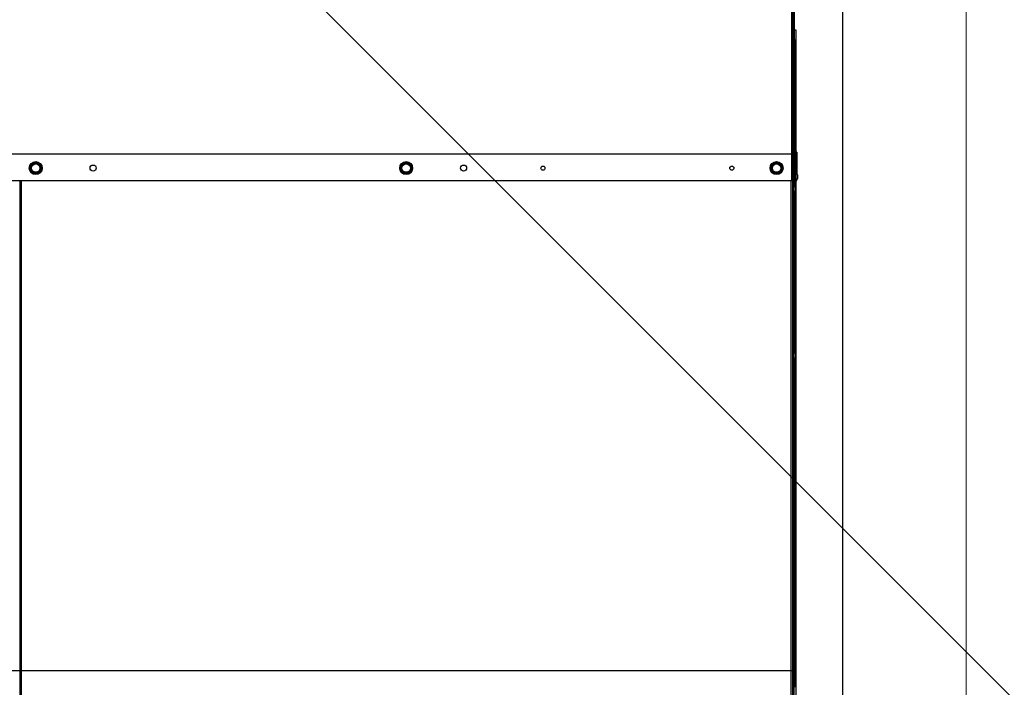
# Model space of a CAD drawing. Header units: millimetres. Extents: x -740 to 33545, y 5178 to 22494.
# Tile 73 of 256: x 9315 to 9395, y 6639 to 6693. Entities that reach past the tile are written whole.
import ezdxf
from ezdxf.lldxf.tags import DXFTag

# ---------------------------------------------------------------- set-up
doc = ezdxf.new("R2010")
doc.units = ezdxf.units.MM
doc.header["$MEASUREMENT"] = 0
doc.layers.add('_IS_Centralki', color=3, linetype='Continuous', lineweight=30)
doc.layers.add('l.przerywana', color=252, linetype='ICAD_ISO03W100', lineweight=5)
doc.layers.add('Dimensions.Service', color=7, linetype='Continuous')
tags = doc.linetypes.add('ICAD_ISO03W100', pattern=[30, 12, -18]).pattern_tags.tags
tags[6:7] = [DXFTag(74, 4), DXFTag(75, 0), DXFTag(340, '0'), DXFTag(46, 1.0), DXFTag(50, 0.0), DXFTag(44, 0.0), DXFTag(45, 0.0)]
tags[4:5] = [DXFTag(74, 4), DXFTag(75, 0), DXFTag(340, '0'), DXFTag(46, 1.0), DXFTag(50, 0.0), DXFTag(44, 0.0), DXFTag(45, 0.0)]

# ---------------------------------------------------------------- blocks, each defined once
blk = doc.blocks.new('Centrala_kuchnia')
at = {"layer": '_IS_Centralki'}
for p, q in [((16446.23, -1300), (18046.23, -1300)), ((16446.23, -1300), (18046.23, -1300)), ((16448.23, -1340), (18048.23, -1340)), ((16448.23, -1340), (18048.23, -1340)), ((17394.23, -2221), (17394.23, -1340))]:
    blk.add_line(p, q, dxfattribs=at)
at = {"layer": '_IS_Centralki', "linetype": 'Continuous'}
for p, q in [((16885.85, -1338.96), (16779.65, -1338.96)), ((16815.01, -1339.5), (16997.23, -1339.5)), ((16875.23, -1338), (17673.23, -1338)), ((16875.23, -1339), (16875.23, -1338)), ((16883.23, -1339), (16883.23, -1338)), ((16883.23, -1339), (17001.19, -1339)), ((16885.85, -1339), (16885.85, -1339.5)), ((16974.23, -1337), (16991.63, -1337)), ((16974.23, -1337), (16974.23, -1338)), ((16992.63, -1339.5), (16992.63, -1339)), ((16992.74, -1336.62), (16995.73, -1336.62)), ((16995.83, -1339.5), (16995.83, -1339)), ((16997.23, -1339.5), (17551.23, -1339.5)), ((16997.23, -1339.5), (16997.23, -1340.5)), ((17002.74, -1338.12), (17005.73, -1338.12)), ((17007.28, -1339), (17136.19, -1339)), ((17137.74, -1338.12), (17140.73, -1338.12)), ((17142.28, -1339), (17406.19, -1339)), ((16997.23, -1341), (16790.39, -1341)), ((16815.01, -1340.5), (16997.23, -1340.5)), ((16975.85, -1341), (16975.85, -2219.5)), ((16976.06, -1341), (16976.06, -2219.5)), ((16976.73, -1341), (16976.73, -1340.52)), ((16997.23, -1340.5), (17551.23, -1340.5)), ((16997.23, -2219.5), (16997.23, -1341)), ((16997.23, -1342), (17551.23, -1342)), ((16982.7, -1353.35), (16984.84, -1349.65)), ((16984.84, -1357.35), (16982.7, -1353.65)), ((16983.12, -1352.62), (16983.38, -1352.77)), ((16983.38, -1354.23), (16983.12, -1354.38)), ((16983.38, -1352.77), (16983.23, -1352.74)), ((16983.23, -1354.26), (16983.38, -1354.23)), ((16984.67, -1350.53), (16983.38, -1352.77)), ((16983.38, -1354.23), (16984.67, -1356.47)), ((16984.67, -1350.53), (16984.42, -1350.38)), ((16984.58, -1350.42), (16984.67, -1350.53)), ((16989.37, -1349.5), (16985.1, -1349.5)), ((16985.94, -1349.8), (16985.89, -1349.66)), ((16985.94, -1349.5), (16985.94, -1349.8)), ((16988.53, -1349.8), (16985.94, -1349.8)), ((16988.53, -1349.8), (16988.53, -1349.5)), ((16988.58, -1349.66), (16988.53, -1349.8)), ((16989.63, -1349.65), (16991.76, -1353.35)), ((16989.63, -1357.35), (16991.76, -1353.65)), ((16990.05, -1350.38), (16989.79, -1350.53)), ((16989.79, -1350.53), (16989.89, -1350.42)), ((16989.79, -1350.53), (16991.08, -1352.77)), ((16989.79, -1356.47), (16991.08, -1354.23)), ((16991.08, -1352.77), (16991.34, -1352.62)), ((16991.23, -1352.74), (16991.08, -1352.77)), ((16991.08, -1354.23), (16991.23, -1354.26)), ((16991.34, -1354.38), (16991.08, -1354.23)), ((16984.42, -1356.62), (16984.67, -1356.47)), ((16984.67, -1356.47), (16984.58, -1356.58)), ((16989.37, -1357.5), (16985.1, -1357.5)), ((16985.89, -1357.34), (16985.94, -1357.2)), ((16985.94, -1357.2), (16988.53, -1357.2)), ((16985.94, -1357.2), (16985.94, -1357.5)), ((16988.53, -1357.2), (16988.58, -1357.34)), ((16988.53, -1357.5), (16988.53, -1357.2)), ((16989.79, -1356.47), (16990.05, -1356.62)), ((16989.89, -1356.58), (16989.79, -1356.47)), ((16984.84, -1649.65), (16982.7, -1653.35)), ((16984.67, -1650.53), (16983.38, -1652.77)), ((16984.67, -1650.53), (16984.42, -1650.38)), ((16984.58, -1650.42), (16984.67, -1650.53)), ((16989.37, -1649.5), (16985.1, -1649.5)), ((16985.94, -1649.8), (16985.89, -1649.66)), ((16985.94, -1649.5), (16985.94, -1649.8)), ((16988.53, -1649.8), (16985.94, -1649.8)), ((16988.53, -1649.8), (16988.53, -1649.5)), ((16988.58, -1649.66), (16988.53, -1649.8)), ((16989.63, -1649.65), (16991.76, -1653.35)), ((16990.05, -1650.38), (16989.79, -1650.53)), ((16989.79, -1650.53), (16989.89, -1650.42)), ((16989.79, -1650.53), (16991.08, -1652.77)), ((16984.84, -1657.35), (16982.7, -1653.65)), ((16983.12, -1652.62), (16983.38, -1652.77)), ((16983.38, -1654.23), (16983.12, -1654.38)), ((16983.38, -1652.77), (16983.23, -1652.74)), ((16983.23, -1654.26), (16983.38, -1654.23)), ((16983.38, -1654.23), (16984.67, -1656.47)), ((16984.42, -1656.62), (16984.67, -1656.47)), ((16984.67, -1656.47), (16984.58, -1656.58)), ((16989.37, -1657.5), (16985.1, -1657.5)), ((16985.89, -1657.34), (16985.94, -1657.2)), ((16985.94, -1657.2), (16988.53, -1657.2)), ((16985.94, -1657.2), (16985.94, -1657.5)), ((16988.53, -1657.2), (16988.58, -1657.34)), ((16988.53, -1657.5), (16988.53, -1657.2)), ((16991.76, -1653.65), (16989.63, -1657.35)), ((16989.79, -1656.47), (16991.08, -1654.23)), ((16989.79, -1656.47), (16990.05, -1656.62)), ((16989.89, -1656.58), (16989.79, -1656.47)), ((16991.08, -1652.77), (16991.34, -1652.62)), ((16991.23, -1652.74), (16991.08, -1652.77)), ((16991.08, -1654.23), (16991.23, -1654.26)), ((16991.34, -1654.38), (16991.08, -1654.23)), ((16984.84, -1949.65), (16982.7, -1953.35)), ((16982.7, -1953.65), (16984.84, -1957.35)), ((16983.12, -1952.62), (16983.38, -1952.77)), ((16983.38, -1952.77), (16983.23, -1952.74)), ((16984.67, -1950.53), (16983.38, -1952.77)), ((16984.67, -1950.53), (16984.42, -1950.38)), ((16984.58, -1950.42), (16984.67, -1950.53)), ((16989.37, -1949.5), (16985.1, -1949.5)), ((16985.94, -1949.8), (16985.89, -1949.66)), ((16985.94, -1949.5), (16985.94, -1949.8)), ((16988.53, -1949.8), (16985.94, -1949.8)), ((16988.53, -1949.8), (16988.53, -1949.5)), ((16988.58, -1949.66), (16988.53, -1949.8)), ((16989.63, -1949.65), (16991.76, -1953.35)), ((16991.76, -1953.65), (16989.63, -1957.35)), ((16990.05, -1950.38), (16989.79, -1950.53)), ((16989.79, -1950.53), (16989.89, -1950.42)), ((16989.79, -1950.53), (16991.08, -1952.77)), ((16991.08, -1952.77), (16991.34, -1952.62)), ((16991.23, -1952.74), (16991.08, -1952.77)), ((16983.38, -1954.23), (16983.12, -1954.38)), ((16983.23, -1954.26), (16983.38, -1954.23)), ((16983.38, -1954.23), (16984.67, -1956.47)), ((16984.42, -1956.62), (16984.67, -1956.47)), ((16984.67, -1956.47), (16984.58, -1956.58)), ((16989.37, -1957.5), (16985.1, -1957.5)), ((16985.89, -1957.34), (16985.94, -1957.2)), ((16985.94, -1957.2), (16988.53, -1957.2)), ((16985.94, -1957.2), (16985.94, -1957.5)), ((16988.53, -1957.2), (16988.58, -1957.34)), ((16988.53, -1957.5), (16988.53, -1957.2)), ((16989.79, -1956.47), (16991.08, -1954.23)), ((16989.79, -1956.47), (16990.05, -1956.62)), ((16989.89, -1956.58), (16989.79, -1956.47)), ((16991.08, -1954.23), (16991.23, -1954.26)), ((16991.34, -1954.38), (16991.08, -1954.23)), ((17551.23, -1965), (16997.23, -1965)), ((16997.23, -1966.5), (17551.23, -1966.5))]:
    blk.add_line(p, q, dxfattribs=at)
for centre, radius in [((16987.23, -1353.5), 5.25), ((16987.23, -1353.5), 4.95), ((16987.23, -1353.5), 3.7), ((16987.23, -1353.5), 3.4), ((16987.23, -1389.75), 1.65), ((16987.23, -1542.75), 1.65), ((16987.23, -1607), 2.5), ((16987.23, -1653.5), 5.25), ((16987.23, -1653.5), 4.95), ((16987.23, -1653.5), 3.7), ((16987.23, -1653.5), 3.4), ((16987.23, -1907), 2.5), ((16987.23, -1953.5), 5.25), ((16987.23, -1953.5), 4.95), ((16987.23, -1953.5), 3.7), ((16987.23, -1953.5), 3.4)]:
    blk.add_circle(centre, radius, dxfattribs=at)
for centre, radius, start, end in [((16992.73, -1338.42), 1.8, 90, 166.4638), ((16995.73, -1338.42), 1.8, 13.5362, 90), ((16996.73, -1338.5), 1.5, 19.49341, 85.57852), ((17002.73, -1339.92), 1.8, 90, 166.4638), ((17005.73, -1339.92), 1.8, 13.5362, 90), ((17137.73, -1339.92), 1.8, 90, 166.4638), ((17140.73, -1339.92), 1.8, 13.5362, 90), ((17407.73, -1339.92), 1.8, 90, 166.4638), ((16976.94, -1341), 1.65, 173.7858, 179.98778), ((16977.52, -1347.44), 6.98, 103.25167, 106.55106), ((16976.75, -1341), 0.551, 169.54708, 179.96522), ((16976.7, -1340.98), 0.495, 137.88876, 148.82519), ((16982.96, -1353.5), 0.3, 150, 210), ((17365.22, -1566.83), 437.89, 150.73039, 150.84408), ((17230.75, -1215.38), 283.82, 209.12016, 209.29561), ((16987.23, -1353.5), 4.07, 169.26013, 190.74316), ((16987.23, -1353.5), 3.92, 169.26781, 190.73219), ((16987.23, -1353.5), 4.07, 109.2707, 130.72927), ((17193.84, -1474.52), 243.3, 149.12629, 149.33074), ((16987.23, -1353.5), 3.92, 109.26861, 130.73175), ((16985.1, -1349.8), 0.3, 90, 150), ((16989.39, -1641.9), 292.26, 90.68643, 90.85663), ((16987.23, -1353.5), 3.92, 49.27014, 70.73037), ((16987.23, -1353.5), 4.07, 49.24099, 70.74141), ((16985.19, -1626.95), 277.31, 89.1207, 89.30024), ((16989.37, -1349.8), 0.3, 30, 90), ((16987.23, -1353.5), 3.92, 349.26781, 10.73219), ((16987.23, -1353.5), 4.07, 349.27999, 10.72704), ((16783.47, -1469.51), 238.33, 29.12748, 29.33617), ((16794.31, -1243.51), 225.92, 330.64769, 330.8677), ((16991.5, -1353.5), 0.3, 330.00001, 30), ((17236.2, -1207.26), 292.59, 210.68659, 210.85659), ((16987.23, -1353.5), 4.07, 229.27066, 250.72923), ((16987.23, -1353.5), 3.92, 229.26827, 250.73136), ((16985.1, -1357.2), 0.3, 210, 270), ((16988.73, -1114.17), 243.19, 269.1263, 269.33084), ((16987.23, -1353.5), 3.92, 289.26966, 310.72983), ((16987.23, -1353.5), 4.07, 289.26242, 310.75992), ((16983.61, -962.57), 394.8, 270.7208, 270.84688), ((16989.37, -1357.2), 0.3, 270, 330), ((16987.23, -1653.5), 4.07, 109.2707, 130.72927), ((17193.84, -1774.52), 243.3, 149.12629, 149.33074), ((16987.23, -1653.5), 3.92, 109.26861, 130.73175), ((16985.1, -1649.8), 0.3, 90, 150), ((16989.39, -1941.9), 292.26, 90.68643, 90.85663), ((16987.23, -1653.5), 3.92, 49.27014, 70.73037), ((16987.23, -1653.5), 4.07, 49.24099, 70.74141), ((16985.19, -1926.95), 277.31, 89.1207, 89.30024), ((16989.37, -1649.8), 0.3, 30, 90), ((16982.96, -1653.5), 0.3, 150, 210), ((17365.22, -1866.83), 437.89, 150.73039, 150.84408), ((17230.75, -1515.38), 283.82, 209.12016, 209.29561), ((16987.23, -1653.5), 4.07, 169.26013, 190.74316), ((16987.23, -1653.5), 3.92, 169.26781, 190.73219), ((17236.2, -1507.26), 292.59, 210.68659, 210.85659), ((16987.23, -1653.5), 4.07, 229.27066, 250.72923), ((16987.23, -1653.5), 3.92, 229.26827, 250.73136), ((16985.1, -1657.2), 0.3, 210, 270), ((16988.73, -1414.17), 243.19, 269.1263, 269.33084), ((16987.23, -1653.5), 3.92, 289.26966, 310.72983), ((16987.23, -1653.5), 4.07, 289.26242, 310.75992), ((16983.61, -1262.57), 394.8, 270.7208, 270.84688), ((16989.37, -1657.2), 0.3, 270, 330), ((16987.23, -1653.5), 3.92, 349.26781, 10.73219), ((16987.23, -1653.5), 4.07, 349.27999, 10.72704), ((16783.47, -1769.51), 238.33, 29.12748, 29.33617), ((16794.31, -1543.51), 225.92, 330.64769, 330.8677), ((16991.5, -1653.5), 0.3, 330.00001, 30), ((16982.96, -1953.5), 0.3, 150, 210), ((17365.22, -2166.83), 437.89, 150.73039, 150.84408), ((17230.75, -1815.38), 283.82, 209.12016, 209.29561), ((16987.23, -1953.5), 4.07, 169.26013, 190.74316), ((16987.23, -1953.5), 3.92, 169.26781, 190.73219), ((16987.23, -1953.5), 4.07, 109.2707, 130.72927), ((17193.84, -2074.52), 243.3, 149.12629, 149.33074), ((16987.23, -1953.5), 3.92, 109.26861, 130.73175), ((16985.1, -1949.8), 0.3, 90, 150), ((16989.39, -2241.9), 292.26, 90.68643, 90.85663), ((16987.23, -1953.5), 3.92, 49.27014, 70.73037), ((16987.23, -1953.5), 4.07, 49.24099, 70.74141), ((16985.19, -2226.95), 277.31, 89.1207, 89.30024), ((16989.37, -1949.8), 0.3, 30, 90), ((16987.23, -1953.5), 3.92, 349.26781, 10.73219), ((16987.23, -1953.5), 4.07, 349.27999, 10.72704), ((16783.47, -2069.51), 238.33, 29.12748, 29.33617), ((16794.31, -1843.51), 225.92, 330.64769, 330.8677), ((16991.5, -1953.5), 0.3, 330.00001, 30), ((17236.2, -1807.26), 292.59, 210.68659, 210.85659), ((16987.23, -1953.5), 4.07, 229.27066, 250.72923), ((16987.23, -1953.5), 3.92, 229.26827, 250.73136), ((16985.1, -1957.2), 0.3, 210, 270), ((16988.73, -1714.17), 243.19, 269.1263, 269.33084), ((16987.23, -1953.5), 3.92, 289.26966, 310.72983), ((16987.23, -1953.5), 4.07, 289.26242, 310.75992), ((16983.61, -1562.57), 394.8, 270.7208, 270.84688), ((16989.37, -1957.2), 0.3, 270, 330)]:
    blk.add_arc(centre, radius, start, end, dxfattribs=at)
for points in [[(16975.16, -1340.87), (16975.04, -1340.91), (16974.92, -1340.96), (16974.8, -1341)], [(16975.53, -1340.75), (16975.41, -1340.79), (16975.28, -1340.83), (16975.16, -1340.87)], [(16976.28, -1340.72), (16976.25, -1340.78), (16976.22, -1340.84), (16976.21, -1340.9)], [(16976.46, -1340.55), (16976.41, -1340.57), (16976.37, -1340.61), (16976.33, -1340.65)]]:
    blk.add_open_spline(points, degree=3, dxfattribs=at)
for points, knots in [([(16982.7, -1353.35), (16982.7, -1353.36), (16982.7, -1353.37), (16982.71, -1353.39), (16982.72, -1353.42), (16982.76, -1353.46), (16982.79, -1353.48), (16982.81, -1353.5)], [0, 0, 0, 0, 0.133951, 0.226494, 0.341567, 0.634832, 1, 1, 1, 1]), ([(16982.7, -1353.65), (16982.7, -1353.64), (16982.7, -1353.63), (16982.71, -1353.61), (16982.72, -1353.58), (16982.76, -1353.54), (16982.79, -1353.51), (16982.81, -1353.5)], [0, 0, 0, 0, 0.133951, 0.226494, 0.341567, 0.634832, 1, 1, 1, 1]), ([(16983.23, -1352.74), (16983.22, -1352.73), (16983.18, -1352.71), (16983.15, -1352.67), (16983.13, -1352.65), (16983.12, -1352.64), (16983.12, -1352.63), (16983.12, -1352.62)], [0, 0, 0, 0, 0.385569, 0.688617, 0.803158, 0.891833, 1, 1, 1, 1]), ([(16983.12, -1354.38), (16983.12, -1354.38), (16983.12, -1354.38), (16983.12, -1354.37), (16983.12, -1354.36), (16983.13, -1354.35), (16983.14, -1354.33), (16983.16, -1354.32), (16983.19, -1354.29), (16983.22, -1354.27), (16983.23, -1354.26)], [0, 0, 0, 0, 0.009193, 0.030951, 0.101941, 0.19631, 0.311005, 0.450213, 0.614529, 1, 1, 1, 1]), ([(16984.42, -1350.38), (16984.42, -1350.38), (16984.42, -1350.38), (16984.42, -1350.38), (16984.43, -1350.37), (16984.45, -1350.37), (16984.47, -1350.38), (16984.49, -1350.38), (16984.53, -1350.39), (16984.56, -1350.41), (16984.58, -1350.42)], [0, 0, 0, 0, 0.009265, 0.03108, 0.102145, 0.196534, 0.311212, 0.450383, 0.614652, 1, 1, 1, 1]), ([(16984.84, -1349.65), (16984.84, -1349.64), (16984.86, -1349.63), (16984.88, -1349.63), (16984.91, -1349.63), (16984.96, -1349.65), (16985, -1349.66), (16985.02, -1349.67)], [0, 0, 0, 0, 0.133951, 0.226494, 0.341567, 0.634832, 1, 1, 1, 1]), ([(16985.1, -1349.5), (16985.09, -1349.5), (16985.07, -1349.51), (16985.06, -1349.53), (16985.05, -1349.56), (16985.03, -1349.6), (16985.03, -1349.65), (16985.02, -1349.67)], [0, 0, 0, 0, 0.133951, 0.226494, 0.341567, 0.634832, 1, 1, 1, 1]), ([(16985.89, -1349.66), (16985.89, -1349.64), (16985.9, -1349.6), (16985.91, -1349.55), (16985.92, -1349.52), (16985.92, -1349.51), (16985.93, -1349.5), (16985.94, -1349.5)], [0, 0, 0, 0, 0.385449, 0.688409, 0.802934, 0.891628, 1, 1, 1, 1]), ([(16988.53, -1349.5), (16988.53, -1349.5), (16988.53, -1349.5), (16988.53, -1349.5), (16988.54, -1349.51), (16988.55, -1349.52), (16988.56, -1349.54), (16988.56, -1349.57), (16988.57, -1349.6), (16988.58, -1349.64), (16988.58, -1349.66)], [0, 0, 0, 0, 0.009192, 0.03095, 0.101938, 0.196307, 0.311002, 0.45021, 0.614527, 1, 1, 1, 1]), ([(16989.37, -1349.5), (16989.38, -1349.5), (16989.39, -1349.51), (16989.4, -1349.53), (16989.42, -1349.56), (16989.43, -1349.6), (16989.44, -1349.65), (16989.44, -1349.67)], [0, 0, 0, 0, 0.133951, 0.226494, 0.341567, 0.634832, 1, 1, 1, 1]), ([(16989.63, -1349.65), (16989.62, -1349.64), (16989.61, -1349.63), (16989.59, -1349.63), (16989.55, -1349.63), (16989.51, -1349.65), (16989.47, -1349.66), (16989.44, -1349.67)], [0, 0, 0, 0, 0.133951, 0.226494, 0.341567, 0.634832, 1, 1, 1, 1]), ([(16989.44, -1349.67), (16989.52, -1349.79), (16989.67, -1350.04), (16989.82, -1350.29), (16989.89, -1350.42)], [0, 0, 0, 0, 0.497255, 1, 1, 1, 1]), ([(16989.89, -1350.42), (16989.91, -1350.41), (16989.94, -1350.39), (16989.99, -1350.38), (16990.02, -1350.37), (16990.03, -1350.37), (16990.05, -1350.37), (16990.05, -1350.38)], [0, 0, 0, 0, 0.385554, 0.688592, 0.80313, 0.891807, 1, 1, 1, 1]), ([(16991.34, -1352.62), (16991.34, -1352.62), (16991.34, -1352.62), (16991.34, -1352.63), (16991.34, -1352.64), (16991.33, -1352.65), (16991.32, -1352.67), (16991.3, -1352.68), (16991.27, -1352.71), (16991.25, -1352.73), (16991.23, -1352.74)], [0, 0, 0, 0, 0.009185, 0.030937, 0.101918, 0.196284, 0.310982, 0.450193, 0.614514, 1, 1, 1, 1]), ([(16991.23, -1354.26), (16991.25, -1354.27), (16991.28, -1354.29), (16991.31, -1354.32), (16991.33, -1354.35), (16991.34, -1354.36), (16991.35, -1354.37), (16991.34, -1354.38)], [0, 0, 0, 0, 0.385581, 0.688638, 0.803179, 0.891852, 1, 1, 1, 1]), ([(16991.76, -1353.35), (16991.77, -1353.36), (16991.77, -1353.37), (16991.76, -1353.39), (16991.74, -1353.42), (16991.71, -1353.46), (16991.67, -1353.48), (16991.65, -1353.5)], [0, 0, 0, 0, 0.133951, 0.226494, 0.341567, 0.634832, 1, 1, 1, 1]), ([(16991.76, -1353.65), (16991.77, -1353.64), (16991.77, -1353.63), (16991.76, -1353.61), (16991.74, -1353.58), (16991.71, -1353.54), (16991.67, -1353.51), (16991.65, -1353.5)], [0, 0, 0, 0, 0.133951, 0.226494, 0.341567, 0.634832, 1, 1, 1, 1]), ([(16984.58, -1356.58), (16984.56, -1356.59), (16984.52, -1356.61), (16984.48, -1356.62), (16984.45, -1356.63), (16984.43, -1356.63), (16984.42, -1356.63), (16984.42, -1356.62)], [0, 0, 0, 0, 0.385449, 0.688409, 0.802934, 0.891628, 1, 1, 1, 1]), ([(16984.84, -1357.35), (16984.84, -1357.36), (16984.86, -1357.36), (16984.88, -1357.37), (16984.91, -1357.36), (16984.96, -1357.35), (16985, -1357.34), (16985.02, -1357.33)], [0, 0, 0, 0, 0.133951, 0.226494, 0.341567, 0.634832, 1, 1, 1, 1]), ([(16985.1, -1357.5), (16985.09, -1357.5), (16985.07, -1357.49), (16985.06, -1357.47), (16985.05, -1357.44), (16985.03, -1357.4), (16985.03, -1357.35), (16985.02, -1357.33)], [0, 0, 0, 0, 0.133951, 0.226494, 0.341567, 0.634832, 1, 1, 1, 1]), ([(16985.94, -1357.5), (16985.94, -1357.5), (16985.94, -1357.5), (16985.93, -1357.5), (16985.92, -1357.49), (16985.91, -1357.47), (16985.91, -1357.46), (16985.9, -1357.43), (16985.89, -1357.39), (16985.89, -1357.36), (16985.89, -1357.34)], [0, 0, 0, 0, 0.009265, 0.03108, 0.102145, 0.196535, 0.311212, 0.450384, 0.614652, 1, 1, 1, 1]), ([(16988.58, -1357.34), (16988.57, -1357.36), (16988.57, -1357.4), (16988.56, -1357.45), (16988.55, -1357.47), (16988.54, -1357.49), (16988.53, -1357.5), (16988.53, -1357.5)], [0, 0, 0, 0, 0.385571, 0.68862, 0.803161, 0.891836, 1, 1, 1, 1]), ([(16989.37, -1357.5), (16989.38, -1357.5), (16989.39, -1357.49), (16989.4, -1357.47), (16989.42, -1357.44), (16989.43, -1357.4), (16989.44, -1357.35), (16989.44, -1357.33)], [0, 0, 0, 0, 0.133951, 0.226494, 0.341567, 0.634832, 1, 1, 1, 1]), ([(16989.89, -1356.58), (16989.82, -1356.71), (16989.67, -1356.96), (16989.52, -1357.21), (16989.44, -1357.33)], [0, 0, 0, 0, 0.502746, 1, 1, 1, 1]), ([(16989.63, -1357.35), (16989.62, -1357.36), (16989.61, -1357.36), (16989.59, -1357.37), (16989.55, -1357.36), (16989.51, -1357.35), (16989.47, -1357.34), (16989.44, -1357.33)], [0, 0, 0, 0, 0.133951, 0.226494, 0.341567, 0.634832, 1, 1, 1, 1]), ([(16990.05, -1356.62), (16990.05, -1356.62), (16990.05, -1356.62), (16990.04, -1356.62), (16990.03, -1356.63), (16990.02, -1356.63), (16990, -1356.62), (16989.97, -1356.62), (16989.94, -1356.61), (16989.91, -1356.59), (16989.89, -1356.58)], [0, 0, 0, 0, 0.009202, 0.030967, 0.101966, 0.196337, 0.31103, 0.450233, 0.614544, 1, 1, 1, 1]), ([(16984.42, -1650.38), (16984.42, -1650.38), (16984.42, -1650.38), (16984.42, -1650.38), (16984.43, -1650.37), (16984.45, -1650.37), (16984.47, -1650.38), (16984.49, -1650.38), (16984.53, -1650.39), (16984.56, -1650.41), (16984.58, -1650.42)], [0, 0, 0, 0, 0.009265, 0.03108, 0.102145, 0.196534, 0.311212, 0.450383, 0.614652, 1, 1, 1, 1]), ([(16984.84, -1649.65), (16984.84, -1649.64), (16984.86, -1649.63), (16984.88, -1649.63), (16984.91, -1649.63), (16984.96, -1649.65), (16985, -1649.66), (16985.02, -1649.67)], [0, 0, 0, 0, 0.133951, 0.226494, 0.341567, 0.634832, 1, 1, 1, 1]), ([(16985.1, -1649.5), (16985.09, -1649.5), (16985.07, -1649.51), (16985.06, -1649.53), (16985.05, -1649.56), (16985.03, -1649.6), (16985.03, -1649.65), (16985.02, -1649.67)], [0, 0, 0, 0, 0.133951, 0.226494, 0.341567, 0.634832, 1, 1, 1, 1]), ([(16985.89, -1649.66), (16985.89, -1649.64), (16985.9, -1649.6), (16985.91, -1649.55), (16985.92, -1649.52), (16985.92, -1649.51), (16985.93, -1649.5), (16985.94, -1649.5)], [0, 0, 0, 0, 0.385449, 0.688409, 0.802934, 0.891628, 1, 1, 1, 1]), ([(16988.53, -1649.5), (16988.53, -1649.5), (16988.53, -1649.5), (16988.53, -1649.5), (16988.54, -1649.51), (16988.55, -1649.52), (16988.56, -1649.54), (16988.56, -1649.57), (16988.57, -1649.6), (16988.58, -1649.64), (16988.58, -1649.66)], [0, 0, 0, 0, 0.009192, 0.03095, 0.101938, 0.196307, 0.311002, 0.45021, 0.614527, 1, 1, 1, 1]), ([(16989.37, -1649.5), (16989.38, -1649.5), (16989.39, -1649.51), (16989.4, -1649.53), (16989.42, -1649.56), (16989.43, -1649.6), (16989.44, -1649.65), (16989.44, -1649.67)], [0, 0, 0, 0, 0.133951, 0.226494, 0.341567, 0.634832, 1, 1, 1, 1]), ([(16989.63, -1649.65), (16989.62, -1649.64), (16989.61, -1649.63), (16989.59, -1649.63), (16989.55, -1649.63), (16989.51, -1649.65), (16989.47, -1649.66), (16989.44, -1649.67)], [0, 0, 0, 0, 0.133951, 0.226494, 0.341567, 0.634832, 1, 1, 1, 1]), ([(16989.44, -1649.67), (16989.52, -1649.79), (16989.67, -1650.04), (16989.82, -1650.29), (16989.89, -1650.42)], [0, 0, 0, 0, 0.497255, 1, 1, 1, 1]), ([(16989.89, -1650.42), (16989.91, -1650.41), (16989.94, -1650.39), (16989.99, -1650.38), (16990.02, -1650.37), (16990.03, -1650.37), (16990.05, -1650.37), (16990.05, -1650.38)], [0, 0, 0, 0, 0.385554, 0.688592, 0.80313, 0.891807, 1, 1, 1, 1]), ([(16982.7, -1653.35), (16982.7, -1653.36), (16982.7, -1653.37), (16982.71, -1653.39), (16982.72, -1653.42), (16982.76, -1653.46), (16982.79, -1653.48), (16982.81, -1653.5)], [0, 0, 0, 0, 0.133951, 0.226494, 0.341567, 0.634832, 1, 1, 1, 1]), ([(16982.7, -1653.65), (16982.7, -1653.64), (16982.7, -1653.63), (16982.71, -1653.61), (16982.72, -1653.58), (16982.76, -1653.54), (16982.79, -1653.51), (16982.81, -1653.5)], [0, 0, 0, 0, 0.133951, 0.226494, 0.341567, 0.634832, 1, 1, 1, 1]), ([(16983.23, -1652.74), (16983.22, -1652.73), (16983.18, -1652.71), (16983.15, -1652.67), (16983.13, -1652.65), (16983.12, -1652.64), (16983.12, -1652.63), (16983.12, -1652.62)], [0, 0, 0, 0, 0.385569, 0.688617, 0.803158, 0.891833, 1, 1, 1, 1]), ([(16983.12, -1654.38), (16983.12, -1654.38), (16983.12, -1654.38), (16983.12, -1654.37), (16983.12, -1654.36), (16983.13, -1654.35), (16983.14, -1654.33), (16983.16, -1654.32), (16983.19, -1654.29), (16983.22, -1654.27), (16983.23, -1654.26)], [0, 0, 0, 0, 0.009193, 0.030951, 0.101941, 0.19631, 0.311005, 0.450213, 0.614529, 1, 1, 1, 1]), ([(16984.58, -1656.58), (16984.56, -1656.59), (16984.52, -1656.61), (16984.48, -1656.62), (16984.45, -1656.63), (16984.43, -1656.63), (16984.42, -1656.63), (16984.42, -1656.62)], [0, 0, 0, 0, 0.385449, 0.688409, 0.802934, 0.891628, 1, 1, 1, 1]), ([(16984.84, -1657.35), (16984.84, -1657.36), (16984.86, -1657.36), (16984.88, -1657.37), (16984.91, -1657.36), (16984.96, -1657.35), (16985, -1657.34), (16985.02, -1657.33)], [0, 0, 0, 0, 0.133951, 0.226494, 0.341567, 0.634832, 1, 1, 1, 1]), ([(16985.1, -1657.5), (16985.09, -1657.5), (16985.07, -1657.49), (16985.06, -1657.47), (16985.05, -1657.44), (16985.03, -1657.4), (16985.03, -1657.35), (16985.02, -1657.33)], [0, 0, 0, 0, 0.133951, 0.226494, 0.341567, 0.634832, 1, 1, 1, 1]), ([(16985.94, -1657.5), (16985.94, -1657.5), (16985.94, -1657.5), (16985.93, -1657.5), (16985.92, -1657.49), (16985.91, -1657.47), (16985.91, -1657.46), (16985.9, -1657.43), (16985.89, -1657.39), (16985.89, -1657.36), (16985.89, -1657.34)], [0, 0, 0, 0, 0.009265, 0.03108, 0.102145, 0.196535, 0.311212, 0.450384, 0.614652, 1, 1, 1, 1]), ([(16988.58, -1657.34), (16988.57, -1657.36), (16988.57, -1657.4), (16988.56, -1657.45), (16988.55, -1657.47), (16988.54, -1657.49), (16988.53, -1657.5), (16988.53, -1657.5)], [0, 0, 0, 0, 0.385571, 0.68862, 0.803161, 0.891836, 1, 1, 1, 1]), ([(16989.37, -1657.5), (16989.38, -1657.5), (16989.39, -1657.49), (16989.4, -1657.47), (16989.42, -1657.44), (16989.43, -1657.4), (16989.44, -1657.35), (16989.44, -1657.33)], [0, 0, 0, 0, 0.133951, 0.226494, 0.341567, 0.634832, 1, 1, 1, 1]), ([(16989.89, -1656.58), (16989.82, -1656.71), (16989.67, -1656.96), (16989.52, -1657.21), (16989.44, -1657.33)], [0, 0, 0, 0, 0.502746, 1, 1, 1, 1]), ([(16989.63, -1657.35), (16989.62, -1657.36), (16989.61, -1657.36), (16989.59, -1657.37), (16989.55, -1657.36), (16989.51, -1657.35), (16989.47, -1657.34), (16989.44, -1657.33)], [0, 0, 0, 0, 0.133951, 0.226494, 0.341567, 0.634832, 1, 1, 1, 1]), ([(16990.05, -1656.62), (16990.05, -1656.62), (16990.05, -1656.62), (16990.04, -1656.62), (16990.03, -1656.63), (16990.02, -1656.63), (16990, -1656.62), (16989.97, -1656.62), (16989.94, -1656.61), (16989.91, -1656.59), (16989.89, -1656.58)], [0, 0, 0, 0, 0.009202, 0.030967, 0.101966, 0.196337, 0.31103, 0.450233, 0.614544, 1, 1, 1, 1]), ([(16991.34, -1652.62), (16991.34, -1652.62), (16991.34, -1652.62), (16991.34, -1652.63), (16991.34, -1652.64), (16991.33, -1652.65), (16991.32, -1652.67), (16991.3, -1652.68), (16991.27, -1652.71), (16991.25, -1652.73), (16991.23, -1652.74)], [0, 0, 0, 0, 0.009185, 0.030937, 0.101918, 0.196284, 0.310982, 0.450193, 0.614514, 1, 1, 1, 1]), ([(16991.23, -1654.26), (16991.25, -1654.27), (16991.28, -1654.29), (16991.31, -1654.32), (16991.33, -1654.35), (16991.34, -1654.36), (16991.35, -1654.37), (16991.34, -1654.38)], [0, 0, 0, 0, 0.385581, 0.688638, 0.803179, 0.891852, 1, 1, 1, 1]), ([(16991.76, -1653.35), (16991.77, -1653.36), (16991.77, -1653.37), (16991.76, -1653.39), (16991.74, -1653.42), (16991.71, -1653.46), (16991.67, -1653.48), (16991.65, -1653.5)], [0, 0, 0, 0, 0.133951, 0.226494, 0.341567, 0.634832, 1, 1, 1, 1]), ([(16991.76, -1653.65), (16991.77, -1653.64), (16991.77, -1653.63), (16991.76, -1653.61), (16991.74, -1653.58), (16991.71, -1653.54), (16991.67, -1653.51), (16991.65, -1653.5)], [0, 0, 0, 0, 0.133951, 0.226494, 0.341567, 0.634832, 1, 1, 1, 1]), ([(16982.7, -1953.35), (16982.7, -1953.36), (16982.7, -1953.37), (16982.71, -1953.39), (16982.72, -1953.42), (16982.76, -1953.46), (16982.79, -1953.48), (16982.81, -1953.5)], [0, 0, 0, 0, 0.133951, 0.226494, 0.341567, 0.634832, 1, 1, 1, 1]), ([(16982.7, -1953.65), (16982.7, -1953.64), (16982.7, -1953.63), (16982.71, -1953.61), (16982.72, -1953.58), (16982.76, -1953.54), (16982.79, -1953.51), (16982.81, -1953.5)], [0, 0, 0, 0, 0.133951, 0.226494, 0.341567, 0.634832, 1, 1, 1, 1]), ([(16983.23, -1952.74), (16983.22, -1952.73), (16983.18, -1952.71), (16983.15, -1952.67), (16983.13, -1952.65), (16983.12, -1952.64), (16983.12, -1952.63), (16983.12, -1952.62)], [0, 0, 0, 0, 0.385569, 0.688617, 0.803158, 0.891833, 1, 1, 1, 1]), ([(16984.42, -1950.38), (16984.42, -1950.38), (16984.42, -1950.38), (16984.42, -1950.38), (16984.43, -1950.37), (16984.45, -1950.37), (16984.47, -1950.38), (16984.49, -1950.38), (16984.53, -1950.39), (16984.56, -1950.41), (16984.58, -1950.42)], [0, 0, 0, 0, 0.009265, 0.03108, 0.102145, 0.196534, 0.311212, 0.450383, 0.614652, 1, 1, 1, 1]), ([(16984.84, -1949.65), (16984.84, -1949.64), (16984.86, -1949.63), (16984.88, -1949.63), (16984.91, -1949.63), (16984.96, -1949.65), (16985, -1949.66), (16985.02, -1949.67)], [0, 0, 0, 0, 0.133951, 0.226494, 0.341567, 0.634832, 1, 1, 1, 1]), ([(16985.1, -1949.5), (16985.09, -1949.5), (16985.07, -1949.51), (16985.06, -1949.53), (16985.05, -1949.56), (16985.03, -1949.6), (16985.03, -1949.65), (16985.02, -1949.67)], [0, 0, 0, 0, 0.133951, 0.226494, 0.341567, 0.634832, 1, 1, 1, 1]), ([(16985.89, -1949.66), (16985.89, -1949.64), (16985.9, -1949.6), (16985.91, -1949.55), (16985.92, -1949.52), (16985.92, -1949.51), (16985.93, -1949.5), (16985.94, -1949.5)], [0, 0, 0, 0, 0.385449, 0.688409, 0.802934, 0.891628, 1, 1, 1, 1]), ([(16988.53, -1949.5), (16988.53, -1949.5), (16988.53, -1949.5), (16988.53, -1949.5), (16988.54, -1949.51), (16988.55, -1949.52), (16988.56, -1949.54), (16988.56, -1949.57), (16988.57, -1949.6), (16988.58, -1949.64), (16988.58, -1949.66)], [0, 0, 0, 0, 0.009192, 0.03095, 0.101938, 0.196307, 0.311002, 0.45021, 0.614527, 1, 1, 1, 1]), ([(16989.37, -1949.5), (16989.38, -1949.5), (16989.39, -1949.51), (16989.4, -1949.53), (16989.42, -1949.56), (16989.43, -1949.6), (16989.44, -1949.65), (16989.44, -1949.67)], [0, 0, 0, 0, 0.133951, 0.226494, 0.341567, 0.634832, 1, 1, 1, 1]), ([(16989.63, -1949.65), (16989.62, -1949.64), (16989.61, -1949.63), (16989.59, -1949.63), (16989.55, -1949.63), (16989.51, -1949.65), (16989.47, -1949.66), (16989.44, -1949.67)], [0, 0, 0, 0, 0.133951, 0.226494, 0.341567, 0.634832, 1, 1, 1, 1]), ([(16989.44, -1949.67), (16989.52, -1949.79), (16989.67, -1950.04), (16989.82, -1950.29), (16989.89, -1950.42)], [0, 0, 0, 0, 0.497255, 1, 1, 1, 1]), ([(16989.89, -1950.42), (16989.91, -1950.41), (16989.94, -1950.39), (16989.99, -1950.38), (16990.02, -1950.37), (16990.03, -1950.37), (16990.05, -1950.37), (16990.05, -1950.38)], [0, 0, 0, 0, 0.385554, 0.688592, 0.80313, 0.891807, 1, 1, 1, 1]), ([(16991.34, -1952.62), (16991.34, -1952.62), (16991.34, -1952.62), (16991.34, -1952.63), (16991.34, -1952.64), (16991.33, -1952.65), (16991.32, -1952.67), (16991.3, -1952.68), (16991.27, -1952.71), (16991.25, -1952.73), (16991.23, -1952.74)], [0, 0, 0, 0, 0.009185, 0.030937, 0.101918, 0.196284, 0.310982, 0.450193, 0.614514, 1, 1, 1, 1]), ([(16991.76, -1953.35), (16991.77, -1953.36), (16991.77, -1953.37), (16991.76, -1953.39), (16991.74, -1953.42), (16991.71, -1953.46), (16991.67, -1953.48), (16991.65, -1953.5)], [0, 0, 0, 0, 0.133951, 0.226494, 0.341567, 0.634832, 1, 1, 1, 1]), ([(16991.76, -1953.65), (16991.77, -1953.64), (16991.77, -1953.63), (16991.76, -1953.61), (16991.74, -1953.58), (16991.71, -1953.54), (16991.67, -1953.51), (16991.65, -1953.5)], [0, 0, 0, 0, 0.133951, 0.226494, 0.341567, 0.634832, 1, 1, 1, 1]), ([(16983.12, -1954.38), (16983.12, -1954.38), (16983.12, -1954.38), (16983.12, -1954.37), (16983.12, -1954.36), (16983.13, -1954.35), (16983.14, -1954.33), (16983.16, -1954.32), (16983.19, -1954.29), (16983.22, -1954.27), (16983.23, -1954.26)], [0, 0, 0, 0, 0.009193, 0.030951, 0.101941, 0.19631, 0.311005, 0.450213, 0.614529, 1, 1, 1, 1]), ([(16984.58, -1956.58), (16984.56, -1956.59), (16984.52, -1956.61), (16984.48, -1956.62), (16984.45, -1956.63), (16984.43, -1956.63), (16984.42, -1956.63), (16984.42, -1956.62)], [0, 0, 0, 0, 0.385449, 0.688409, 0.802934, 0.891628, 1, 1, 1, 1]), ([(16984.84, -1957.35), (16984.84, -1957.36), (16984.86, -1957.36), (16984.88, -1957.37), (16984.91, -1957.36), (16984.96, -1957.35), (16985, -1957.34), (16985.02, -1957.33)], [0, 0, 0, 0, 0.133951, 0.226494, 0.341567, 0.634832, 1, 1, 1, 1]), ([(16985.1, -1957.5), (16985.09, -1957.5), (16985.07, -1957.49), (16985.06, -1957.47), (16985.05, -1957.44), (16985.03, -1957.4), (16985.03, -1957.35), (16985.02, -1957.33)], [0, 0, 0, 0, 0.133951, 0.226494, 0.341567, 0.634832, 1, 1, 1, 1]), ([(16985.94, -1957.5), (16985.94, -1957.5), (16985.94, -1957.5), (16985.93, -1957.5), (16985.92, -1957.49), (16985.91, -1957.47), (16985.91, -1957.46), (16985.9, -1957.43), (16985.89, -1957.39), (16985.89, -1957.36), (16985.89, -1957.34)], [0, 0, 0, 0, 0.009265, 0.03108, 0.102145, 0.196535, 0.311212, 0.450384, 0.614652, 1, 1, 1, 1]), ([(16988.58, -1957.34), (16988.57, -1957.36), (16988.57, -1957.4), (16988.56, -1957.45), (16988.55, -1957.47), (16988.54, -1957.49), (16988.53, -1957.5), (16988.53, -1957.5)], [0, 0, 0, 0, 0.385571, 0.68862, 0.803161, 0.891836, 1, 1, 1, 1]), ([(16989.37, -1957.5), (16989.38, -1957.5), (16989.39, -1957.49), (16989.4, -1957.47), (16989.42, -1957.44), (16989.43, -1957.4), (16989.44, -1957.35), (16989.44, -1957.33)], [0, 0, 0, 0, 0.133951, 0.226494, 0.341567, 0.634832, 1, 1, 1, 1]), ([(16989.89, -1956.58), (16989.82, -1956.71), (16989.67, -1956.96), (16989.52, -1957.21), (16989.44, -1957.33)], [0, 0, 0, 0, 0.502746, 1, 1, 1, 1]), ([(16989.63, -1957.35), (16989.62, -1957.36), (16989.61, -1957.36), (16989.59, -1957.37), (16989.55, -1957.36), (16989.51, -1957.35), (16989.47, -1957.34), (16989.44, -1957.33)], [0, 0, 0, 0, 0.133951, 0.226494, 0.341567, 0.634832, 1, 1, 1, 1]), ([(16990.05, -1956.62), (16990.05, -1956.62), (16990.05, -1956.62), (16990.04, -1956.62), (16990.03, -1956.63), (16990.02, -1956.63), (16990, -1956.62), (16989.97, -1956.62), (16989.94, -1956.61), (16989.91, -1956.59), (16989.89, -1956.58)], [0, 0, 0, 0, 0.009202, 0.030967, 0.101966, 0.196337, 0.31103, 0.450233, 0.614544, 1, 1, 1, 1]), ([(16991.23, -1954.26), (16991.25, -1954.27), (16991.28, -1954.29), (16991.31, -1954.32), (16991.33, -1954.35), (16991.34, -1954.36), (16991.35, -1954.37), (16991.34, -1954.38)], [0, 0, 0, 0, 0.385581, 0.688638, 0.803179, 0.891852, 1, 1, 1, 1])]:
    blk.add_open_spline(points, degree=3, knots=knots, dxfattribs=at)
at = {"layer": 'Dimensions.Service', "color": 0, "lineweight": 5, "transparency": 33554483}
blk.add_line((16446.23, -1200), (19538.23, -1200), dxfattribs=at)

msp = doc.modelspace()

# ---------------------------------------------------------------- linework, layer by layer
at = {"layer": 'l.przerywana'}
msp.add_line((9410.994, 6622.845), (9241.938, 6791.902), dxfattribs=at)

# ---------------------------------------------------------------- block references
at = {"layer": '_IS_Centralki', "color": 7, "lineweight": 5, "xscale": 0.1, "yscale": 0.1, "zscale": 0.1, "rotation": 270}
msp.add_blockref('Centrala_kuchnia', (9512.043, 8379.678), dxfattribs=at)

doc.saveas('drawing.dxf')
